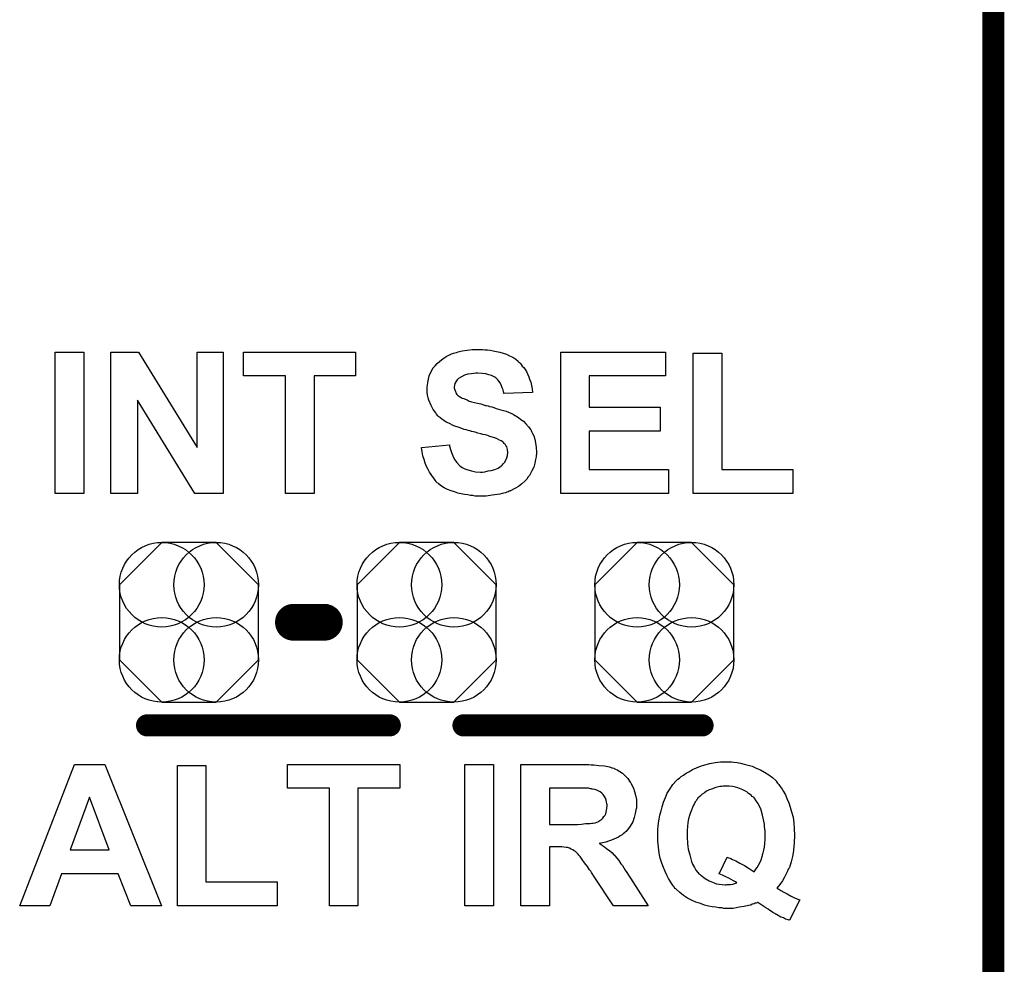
# Model space of a CAD drawing. Extents: x -0.07 to 0.95, y -0.15 to 2.1.
# Tile 15 of 18: x 0.69 to 0.95, y 1.09 to 1.34. Entities that reach past the tile are written whole.
import ezdxf

# ---------------------------------------------------------------- set-up
doc = ezdxf.new("R2010")
doc.units = 0
doc.layers.get('0').update_dxf_attribs({"linetype": 'CONTINUOUS'})
for name, color, linetype in [('gko', 6, 'CONTINUOUS'), ('gto', 2, 'CONTINUOUS'), ('gts', 1, 'CONTINUOUS')]:
    doc.layers.add(name, color=color, linetype=linetype)

# ---------------------------------------------------------------- blocks, each defined once
blk = doc.blocks.new('D40')
at = {"const_width": 0.005}
blk.add_lwpolyline([(-0.0025, 0, 1), (0.0025, 0, 1)], format="xyb", close=True, dxfattribs=at)
blk = doc.blocks.new('D60')
at = {"const_width": 0.003}
blk.add_lwpolyline([(-0.0015, 0, 1), (0.0015, 0, 1)], format="xyb", close=True, dxfattribs=at)
blk = doc.blocks.new('D72')
blk.add_lwpolyline([(-0.0189, 0.0102), (-0.0189, -0.0102), (-0.0074, -0.0217), (0.0074, -0.0217), (0.0189, -0.0102), (0.0189, 0.0102), (0.0074, 0.0217), (-0.0074, 0.0217)], close=True)
for centre in [(-0.0074, 0.0102), (0.0074, 0.0102), (-0.0074, -0.0102), (0.0074, -0.0102)]:
    blk.add_circle(centre, 0.0115)

msp = doc.modelspace()

# ---------------------------------------------------------------- linework, layer by layer
at = {"layer": 'gko', "color": 6, "const_width": 0.006}
msp.add_lwpolyline([(0.95, -0.05), (0.95, 2.1)], dxfattribs=at)
at = {"layer": 'gto', "color": 2}
for points in [[(0.7028, 1.213), (0.695, 1.213), (0.695, 1.2514), (0.7028, 1.2514), (0.7028, 1.213)], [(0.7407, 1.213), (0.733, 1.213), (0.7174, 1.2383), (0.7174, 1.213), (0.7102, 1.213), (0.7102, 1.2514), (0.7177, 1.2514), (0.7336, 1.2255), (0.7336, 1.2514), (0.7407, 1.2514), (0.7407, 1.213)], [(0.7767, 1.2449), (0.7654, 1.2449), (0.7654, 1.213), (0.7576, 1.213), (0.7576, 1.2449), (0.7462, 1.2449), (0.7462, 1.2514), (0.7767, 1.2514), (0.7767, 1.2449)], [(0.8112, 1.2521), (0.8118, 1.252), (0.8125, 1.252), (0.8133, 1.2519), (0.8141, 1.2517), (0.8159, 1.2514), (0.8168, 1.2511), (0.8177, 1.2508), (0.8185, 1.2504), (0.8194, 1.25), (0.8202, 1.2495), (0.8209, 1.2489), (0.8209, 1.2489), (0.821, 1.2487), (0.8212, 1.2486), (0.8214, 1.2484), (0.8217, 1.248), (0.822, 1.2476), (0.8224, 1.2472), (0.8228, 1.2467), (0.8231, 1.2461), (0.8234, 1.2455), (0.8238, 1.2447), (0.824, 1.244), (0.8243, 1.2432), (0.8245, 1.2423), (0.8247, 1.2414), (0.8248, 1.2404), (0.817, 1.2401), (0.817, 1.2402), (0.817, 1.2403), (0.8169, 1.2406), (0.8168, 1.2411), (0.8165, 1.2417), (0.8163, 1.2425), (0.8159, 1.2431), (0.8154, 1.2438), (0.8148, 1.2444), (0.8148, 1.2444), (0.8145, 1.2446), (0.8142, 1.2448), (0.8136, 1.245), (0.8129, 1.2452), (0.8121, 1.2455), (0.8111, 1.2456), (0.8099, 1.2457), (0.8094, 1.2457), (0.8088, 1.2456), (0.8081, 1.2455), (0.8072, 1.2454), (0.8063, 1.2451), (0.8055, 1.2447), (0.8047, 1.2442), (0.8047, 1.2442), (0.8046, 1.2441), (0.8043, 1.2439), (0.8041, 1.2436), (0.8039, 1.2433), (0.8037, 1.2429), (0.8036, 1.2424), (0.8035, 1.2419), (0.8035, 1.2418), (0.8035, 1.2416), (0.8036, 1.2414), (0.8037, 1.2411), (0.8038, 1.2407), (0.8039, 1.2403), (0.8042, 1.2399), (0.8046, 1.2395), (0.8047, 1.2395), (0.8049, 1.2393), (0.8051, 1.2392), (0.8054, 1.2391), (0.8057, 1.2389), (0.8061, 1.2388), (0.8065, 1.2386), (0.807, 1.2384), (0.8076, 1.2381), (0.8082, 1.2379), (0.809, 1.2377), (0.8098, 1.2375), (0.8107, 1.2373), (0.8117, 1.237), (0.8118, 1.237), (0.812, 1.2369), (0.8123, 1.2369), (0.8127, 1.2368), (0.8131, 1.2366), (0.8137, 1.2365), (0.8143, 1.2363), (0.8149, 1.2361), (0.8162, 1.2357), (0.8176, 1.2353), (0.8189, 1.2348), (0.8195, 1.2345), (0.82, 1.2342), (0.8201, 1.2342), (0.8202, 1.2341), (0.8205, 1.2339), (0.821, 1.2336), (0.8216, 1.2331), (0.8223, 1.2326), (0.823, 1.2319), (0.8237, 1.2311), (0.8243, 1.2303), (0.8244, 1.2301), (0.8245, 1.2298), (0.8248, 1.2293), (0.8251, 1.2286), (0.8254, 1.2277), (0.8256, 1.2267), (0.8258, 1.2255), (0.8259, 1.2242), (0.8259, 1.2241), (0.8259, 1.224), (0.8259, 1.2238), (0.8259, 1.2236), (0.8258, 1.2233), (0.8258, 1.2229), (0.8256, 1.2222), (0.8254, 1.2212), (0.8251, 1.2201), (0.8246, 1.2191), (0.824, 1.2179), (0.824, 1.2179), (0.8239, 1.2178), (0.8236, 1.2175), (0.8232, 1.2169), (0.8227, 1.2163), (0.8219, 1.2156), (0.821, 1.2149), (0.82, 1.2143), (0.8188, 1.2137), (0.8187, 1.2137), (0.8186, 1.2136), (0.8184, 1.2136), (0.8182, 1.2134), (0.8178, 1.2133), (0.8174, 1.2132), (0.817, 1.2131), (0.8165, 1.213), (0.8159, 1.2128), (0.8153, 1.2127), (0.8138, 1.2125), (0.8122, 1.2123), (0.8104, 1.2123), (0.8097, 1.2123), (0.8092, 1.2123), (0.8086, 1.2124), (0.8079, 1.2124), (0.8072, 1.2126), (0.8063, 1.2127), (0.8045, 1.2131), (0.8036, 1.2134), (0.8027, 1.2137), (0.8017, 1.2141), (0.8008, 1.2145), (0.8, 1.215), (0.7992, 1.2156), (0.7992, 1.2157), (0.7991, 1.2158), (0.7988, 1.2159), (0.7986, 1.2162), (0.7983, 1.2166), (0.798, 1.2171), (0.7976, 1.2176), (0.7972, 1.2181), (0.7968, 1.2188), (0.7964, 1.2195), (0.796, 1.2203), (0.7956, 1.2212), (0.7953, 1.2222), (0.795, 1.2232), (0.7948, 1.2243), (0.7946, 1.2255), (0.8022, 1.2262), (0.8022, 1.2262), (0.8022, 1.226), (0.8022, 1.2258), (0.8023, 1.2256), (0.8025, 1.2249), (0.8028, 1.2241), (0.8031, 1.2232), (0.8036, 1.2222), (0.8042, 1.2214), (0.8049, 1.2206), (0.805, 1.2205), (0.8053, 1.2203), (0.8057, 1.22), (0.8064, 1.2197), (0.8072, 1.2194), (0.8082, 1.2191), (0.8093, 1.2189), (0.8106, 1.2188), (0.8112, 1.2188), (0.8118, 1.2189), (0.8127, 1.2191), (0.8135, 1.2192), (0.8145, 1.2195), (0.8154, 1.2199), (0.8162, 1.2204), (0.8163, 1.2204), (0.8165, 1.2207), (0.8168, 1.221), (0.8172, 1.2214), (0.8175, 1.222), (0.8178, 1.2227), (0.818, 1.2233), (0.8181, 1.2241), (0.8181, 1.2242), (0.8181, 1.2243), (0.818, 1.2246), (0.818, 1.2249), (0.8179, 1.2253), (0.8178, 1.2257), (0.8175, 1.226), (0.8173, 1.2264), (0.8172, 1.2265), (0.8171, 1.2266), (0.8169, 1.2268), (0.8167, 1.227), (0.8163, 1.2273), (0.8158, 1.2275), (0.8152, 1.2278), (0.8145, 1.2281), (0.8144, 1.2281), (0.8142, 1.2282), (0.8138, 1.2283), (0.8135, 1.2284), (0.8132, 1.2285), (0.8128, 1.2286), (0.8124, 1.2288), (0.8119, 1.2289), (0.8113, 1.229), (0.8107, 1.2292), (0.8099, 1.2294), (0.8092, 1.2296), (0.8083, 1.2298), (0.8082, 1.2298), (0.808, 1.2299), (0.8077, 1.23), (0.8073, 1.2301), (0.8068, 1.2303), (0.8062, 1.2304), (0.8056, 1.2306), (0.8048, 1.2309), (0.8034, 1.2314), (0.802, 1.2321), (0.8013, 1.2324), (0.8007, 1.2328), (0.8001, 1.2332), (0.7996, 1.2336), (0.7995, 1.2336), (0.7994, 1.2338), (0.7992, 1.2339), (0.799, 1.2341), (0.7987, 1.2345), (0.7985, 1.2349), (0.7981, 1.2353), (0.7978, 1.2358), (0.7972, 1.2369), (0.7966, 1.2383), (0.7964, 1.239), (0.7962, 1.2397), (0.7961, 1.2405), (0.7961, 1.2414), (0.7961, 1.2414), (0.7961, 1.2415), (0.7961, 1.2416), (0.7961, 1.2419), (0.7962, 1.2424), (0.7963, 1.2431), (0.7965, 1.244), (0.7967, 1.2449), (0.7971, 1.2459), (0.7977, 1.2469), (0.7977, 1.2469), (0.7977, 1.247), (0.798, 1.2473), (0.7983, 1.2477), (0.7989, 1.2483), (0.7996, 1.2489), (0.8004, 1.2496), (0.8013, 1.2502), (0.8024, 1.2507), (0.8025, 1.2507), (0.8026, 1.2508), (0.8028, 1.2509), (0.803, 1.251), (0.8033, 1.2511), (0.8037, 1.2512), (0.8041, 1.2513), (0.8046, 1.2515), (0.8057, 1.2517), (0.807, 1.2519), (0.8084, 1.2521), (0.8101, 1.2521), (0.8107, 1.2521), (0.8112, 1.2521)], [(0.8609, 1.2449), (0.8402, 1.2449), (0.8402, 1.2364), (0.8595, 1.2364), (0.8595, 1.2299), (0.8402, 1.2299), (0.8402, 1.2195), (0.8617, 1.2195), (0.8617, 1.213), (0.8325, 1.213), (0.8325, 1.2514), (0.8609, 1.2514), (0.8609, 1.2449)], [(0.8762, 1.2195), (0.8955, 1.2195), (0.8955, 1.213), (0.8684, 1.213), (0.8684, 1.2511), (0.8762, 1.2511), (0.8762, 1.2195)], [(0.8782, 1.1401), (0.8789, 1.1401), (0.8795, 1.14), (0.8804, 1.1399), (0.8813, 1.1397), (0.8823, 1.1395), (0.8834, 1.1392), (0.8845, 1.1389), (0.8856, 1.1384), (0.8867, 1.1379), (0.8878, 1.1373), (0.889, 1.1366), (0.89, 1.1358), (0.891, 1.1349), (0.891, 1.1348), (0.8912, 1.1346), (0.8914, 1.1343), (0.8917, 1.1339), (0.8921, 1.1334), (0.8926, 1.1327), (0.893, 1.132), (0.8935, 1.1311), (0.8939, 1.1301), (0.8944, 1.129), (0.8948, 1.1278), (0.8952, 1.1265), (0.8956, 1.1251), (0.8958, 1.1235), (0.8959, 1.1219), (0.896, 1.1202), (0.896, 1.1201), (0.896, 1.12), (0.896, 1.1197), (0.896, 1.1194), (0.8959, 1.1189), (0.8959, 1.1184), (0.8959, 1.1179), (0.8958, 1.1173), (0.8957, 1.1159), (0.8954, 1.1144), (0.8951, 1.1129), (0.8946, 1.1114), (0.8946, 1.1114), (0.8945, 1.1113), (0.8945, 1.1112), (0.8943, 1.1109), (0.8941, 1.1104), (0.8937, 1.1097), (0.8933, 1.1088), (0.8927, 1.1078), (0.892, 1.1068), (0.8912, 1.1058), (0.8913, 1.1058), (0.8913, 1.1057), (0.8915, 1.1056), (0.8917, 1.1055), (0.8923, 1.1051), (0.8931, 1.1047), (0.894, 1.1042), (0.8951, 1.1036), (0.8962, 1.1031), (0.8974, 1.1026), (0.8946, 1.0971), (0.8945, 1.0971), (0.8943, 1.0972), (0.8939, 1.0973), (0.8935, 1.0974), (0.893, 1.0977), (0.8923, 1.0979), (0.8911, 1.0986), (0.891, 1.0986), (0.8908, 1.0988), (0.8906, 1.0989), (0.8903, 1.0991), (0.8901, 1.0992), (0.8897, 1.0994), (0.8893, 1.0997), (0.8888, 1.1001), (0.8882, 1.1004), (0.8876, 1.1008), (0.8868, 1.1013), (0.886, 1.1019), (0.8859, 1.1019), (0.8858, 1.1018), (0.8856, 1.1017), (0.8853, 1.1017), (0.885, 1.1015), (0.8845, 1.1014), (0.8841, 1.1012), (0.8835, 1.1011), (0.8823, 1.1008), (0.8809, 1.1006), (0.8793, 1.1003), (0.8776, 1.1003), (0.8772, 1.1003), (0.8768, 1.1003), (0.8762, 1.1004), (0.8754, 1.1004), (0.8746, 1.1006), (0.8736, 1.1007), (0.8726, 1.1009), (0.8715, 1.1012), (0.8704, 1.1016), (0.8692, 1.102), (0.868, 1.1025), (0.8669, 1.1031), (0.8658, 1.1038), (0.8648, 1.1046), (0.8638, 1.1055), (0.8637, 1.1056), (0.8635, 1.1057), (0.8633, 1.1061), (0.863, 1.1064), (0.8626, 1.107), (0.8622, 1.1077), (0.8617, 1.1084), (0.8613, 1.1093), (0.8608, 1.1103), (0.8604, 1.1114), (0.8599, 1.1126), (0.8595, 1.1139), (0.8592, 1.1153), (0.859, 1.1169), (0.8588, 1.1185), (0.8588, 1.1202), (0.8588, 1.1203), (0.8588, 1.1206), (0.8588, 1.1211), (0.8588, 1.1218), (0.8589, 1.1225), (0.859, 1.1235), (0.8592, 1.1245), (0.8594, 1.1256), (0.8597, 1.1268), (0.86, 1.1279), (0.8604, 1.1291), (0.8609, 1.1304), (0.8614, 1.1316), (0.8621, 1.1327), (0.8629, 1.1339), (0.8638, 1.1349), (0.8638, 1.1349), (0.864, 1.1351), (0.8643, 1.1354), (0.8647, 1.1357), (0.8652, 1.1361), (0.8658, 1.1365), (0.8665, 1.137), (0.8674, 1.1375), (0.8683, 1.138), (0.8693, 1.1385), (0.8704, 1.1389), (0.8716, 1.1393), (0.873, 1.1396), (0.8744, 1.1399), (0.8759, 1.1401), (0.8774, 1.1401), (0.8778, 1.1401), (0.8782, 1.1401)], [(0.7239, 1.101), (0.7156, 1.101), (0.7122, 1.1097), (0.6968, 1.1097), (0.6936, 1.101), (0.6854, 1.101), (0.7003, 1.1394), (0.7085, 1.1394), (0.7239, 1.101)], [(0.736, 1.1075), (0.7554, 1.1075), (0.7554, 1.101), (0.7283, 1.101), (0.7283, 1.1391), (0.736, 1.1391), (0.736, 1.1075)], [(0.7887, 1.1329), (0.7773, 1.1329), (0.7773, 1.101), (0.7696, 1.101), (0.7696, 1.1329), (0.7582, 1.1329), (0.7582, 1.1394), (0.7887, 1.1394), (0.7887, 1.1329)], [(0.8142, 1.101), (0.8064, 1.101), (0.8064, 1.1394), (0.8142, 1.1394), (0.8142, 1.101)], [(0.8394, 1.1394), (0.8401, 1.1394), (0.8407, 1.1393), (0.8414, 1.1393), (0.8428, 1.1391), (0.8443, 1.139), (0.8457, 1.1387), (0.8463, 1.1385), (0.8469, 1.1384), (0.8469, 1.1384), (0.847, 1.1383), (0.8473, 1.1381), (0.8478, 1.1379), (0.8485, 1.1375), (0.8492, 1.137), (0.8499, 1.1364), (0.8507, 1.1356), (0.8513, 1.1346), (0.8513, 1.1346), (0.8514, 1.1345), (0.8515, 1.1344), (0.8516, 1.1342), (0.8519, 1.1336), (0.8522, 1.1329), (0.8525, 1.132), (0.8528, 1.131), (0.853, 1.1299), (0.853, 1.1286), (0.853, 1.1286), (0.853, 1.1285), (0.853, 1.1282), (0.853, 1.1279), (0.853, 1.1275), (0.8529, 1.1271), (0.8527, 1.1261), (0.8524, 1.125), (0.852, 1.1238), (0.8513, 1.1226), (0.8509, 1.122), (0.8505, 1.1215), (0.8504, 1.1214), (0.8504, 1.1214), (0.8502, 1.1212), (0.85, 1.121), (0.8498, 1.1208), (0.8494, 1.1205), (0.8491, 1.1203), (0.8486, 1.12), (0.8481, 1.1196), (0.8475, 1.1194), (0.8469, 1.1191), (0.8462, 1.1188), (0.8454, 1.1185), (0.8447, 1.1183), (0.8438, 1.1181), (0.8429, 1.1179), (0.8429, 1.1179), (0.843, 1.1179), (0.8433, 1.1177), (0.8438, 1.1174), (0.8443, 1.117), (0.845, 1.1165), (0.8457, 1.116), (0.8464, 1.1154), (0.847, 1.1147), (0.8471, 1.1147), (0.8473, 1.1144), (0.8477, 1.1139), (0.8482, 1.1133), (0.8488, 1.1124), (0.8492, 1.1119), (0.8496, 1.1113), (0.85, 1.1107), (0.8504, 1.11), (0.8509, 1.1093), (0.8514, 1.1085), (0.8562, 1.101), (0.8468, 1.101), (0.8413, 1.1093), (0.8412, 1.1094), (0.8412, 1.1095), (0.841, 1.1098), (0.8408, 1.11), (0.8406, 1.1104), (0.8403, 1.1108), (0.8397, 1.1117), (0.8389, 1.1127), (0.8383, 1.1136), (0.8377, 1.1144), (0.8374, 1.1147), (0.8372, 1.115), (0.8371, 1.115), (0.837, 1.1152), (0.8368, 1.1154), (0.8365, 1.1157), (0.8361, 1.1159), (0.8357, 1.1162), (0.8353, 1.1164), (0.8348, 1.1166), (0.8348, 1.1166), (0.8346, 1.1167), (0.8343, 1.1168), (0.8339, 1.1168), (0.8333, 1.1169), (0.8327, 1.117), (0.8319, 1.117), (0.8294, 1.117), (0.8294, 1.101), (0.8216, 1.101), (0.8216, 1.1394), (0.8389, 1.1394), (0.8394, 1.1394)], [(0.8383, 1.1329), (0.8294, 1.1329), (0.8294, 1.1231), (0.837, 1.1231), (0.8381, 1.1232), (0.8392, 1.1233), (0.8404, 1.1233), (0.8409, 1.1234), (0.8413, 1.1234), (0.8418, 1.1235), (0.8421, 1.1236), (0.8421, 1.1236), (0.8423, 1.1237), (0.8426, 1.1238), (0.8428, 1.124), (0.8436, 1.1245), (0.8439, 1.1248), (0.8442, 1.1252), (0.8443, 1.1253), (0.8443, 1.1254), (0.8445, 1.1256), (0.8447, 1.126), (0.8448, 1.1264), (0.8449, 1.1269), (0.845, 1.1275), (0.8451, 1.1281), (0.8451, 1.1282), (0.8451, 1.1284), (0.845, 1.1287), (0.8449, 1.1292), (0.8448, 1.1297), (0.8446, 1.1302), (0.8443, 1.1307), (0.844, 1.1312), (0.8439, 1.1312), (0.8438, 1.1314), (0.8436, 1.1316), (0.8432, 1.1319), (0.8428, 1.1321), (0.8423, 1.1324), (0.8417, 1.1326), (0.8411, 1.1327), (0.841, 1.1327), (0.8408, 1.1328), (0.8405, 1.1328), (0.84, 1.1329), (0.8388, 1.1329), (0.8383, 1.1329)], [(0.8774, 1.1335), (0.8769, 1.1335), (0.8766, 1.1335), (0.8762, 1.1334), (0.8757, 1.1334), (0.8746, 1.1331), (0.8734, 1.1327), (0.8728, 1.1325), (0.8721, 1.1321), (0.8715, 1.1317), (0.8709, 1.1313), (0.8703, 1.1308), (0.8697, 1.1302), (0.8696, 1.1301), (0.8696, 1.13), (0.8694, 1.1299), (0.8693, 1.1296), (0.869, 1.1292), (0.8688, 1.1288), (0.8685, 1.1283), (0.8683, 1.1277), (0.868, 1.127), (0.8677, 1.1263), (0.8674, 1.1255), (0.8672, 1.1246), (0.867, 1.1236), (0.8669, 1.1225), (0.8668, 1.1214), (0.8668, 1.1202), (0.8668, 1.1201), (0.8668, 1.1199), (0.8668, 1.1195), (0.8668, 1.1191), (0.8669, 1.1185), (0.8669, 1.1179), (0.867, 1.1171), (0.8671, 1.1164), (0.8675, 1.1148), (0.868, 1.113), (0.8683, 1.1123), (0.8688, 1.1114), (0.8692, 1.1107), (0.8697, 1.11), (0.8698, 1.11), (0.8698, 1.1099), (0.87, 1.1097), (0.8703, 1.1095), (0.8705, 1.1093), (0.8709, 1.109), (0.8713, 1.1087), (0.8717, 1.1084), (0.8728, 1.1078), (0.8741, 1.1072), (0.8748, 1.107), (0.8755, 1.1069), (0.8763, 1.1068), (0.8771, 1.1067), (0.8774, 1.1067), (0.8777, 1.1068), (0.8781, 1.1068), (0.8786, 1.1068), (0.8792, 1.1069), (0.8803, 1.1072), (0.8802, 1.1073), (0.8799, 1.1075), (0.8794, 1.1078), (0.8788, 1.1081), (0.8781, 1.1085), (0.8773, 1.1089), (0.8764, 1.1093), (0.8755, 1.1097), (0.8777, 1.1142), (0.8777, 1.1142), (0.8779, 1.1141), (0.8781, 1.114), (0.8784, 1.1139), (0.8787, 1.1138), (0.8791, 1.1136), (0.88, 1.1132), (0.8811, 1.1126), (0.8824, 1.1119), (0.8837, 1.1111), (0.885, 1.1102), (0.885, 1.1102), (0.8852, 1.1105), (0.8855, 1.1109), (0.8858, 1.1114), (0.8862, 1.112), (0.8866, 1.1127), (0.8869, 1.1135), (0.8872, 1.1144), (0.8872, 1.1145), (0.8873, 1.1145), (0.8873, 1.1149), (0.8875, 1.1154), (0.8876, 1.1161), (0.8878, 1.1169), (0.8879, 1.1179), (0.888, 1.119), (0.888, 1.1202), (0.888, 1.1203), (0.888, 1.1205), (0.888, 1.1209), (0.888, 1.1213), (0.8879, 1.1219), (0.8878, 1.1225), (0.8878, 1.1232), (0.8876, 1.124), (0.8873, 1.1256), (0.8868, 1.1273), (0.8865, 1.128), (0.8861, 1.1288), (0.8856, 1.1295), (0.8851, 1.1302), (0.885, 1.1302), (0.885, 1.1304), (0.8848, 1.1305), (0.8845, 1.1307), (0.8842, 1.131), (0.8839, 1.1312), (0.8835, 1.1315), (0.883, 1.1319), (0.8825, 1.1322), (0.8819, 1.1325), (0.8806, 1.133), (0.8799, 1.1332), (0.8791, 1.1334), (0.8782, 1.1335), (0.8774, 1.1335)], [(0.7044, 1.1305), (0.6991, 1.1162), (0.7097, 1.1162), (0.7044, 1.1305)]]:
    msp.add_lwpolyline(points, dxfattribs=at)
for points, const_width in [([(0.7598, 1.178), (0.7682, 1.178)], 0.01), ([(0.72, 1.15), (0.786, 1.15)], 0.006), ([(0.806, 1.15), (0.871, 1.15)], 0.006)]:
    msp.add_lwpolyline(points, dxfattribs=dict(at, const_width=const_width))

# ---------------------------------------------------------------- block references
at = {"layer": 'gto'}
for name, p in [('D40', (0.7598, 1.178)), ('D40', (0.7682, 1.178)), ('D60', (0.72, 1.15)), ('D60', (0.786, 1.15)), ('D60', (0.806, 1.15)), ('D60', (0.871, 1.15))]:
    msp.add_blockref(name, p, dxfattribs=at)
at = {"layer": 'gts'}
for p in [(0.7314, 1.178), (0.796, 1.178), (0.8606, 1.178)]:
    msp.add_blockref('D72', p, dxfattribs=at)

doc.saveas('drawing.dxf')
